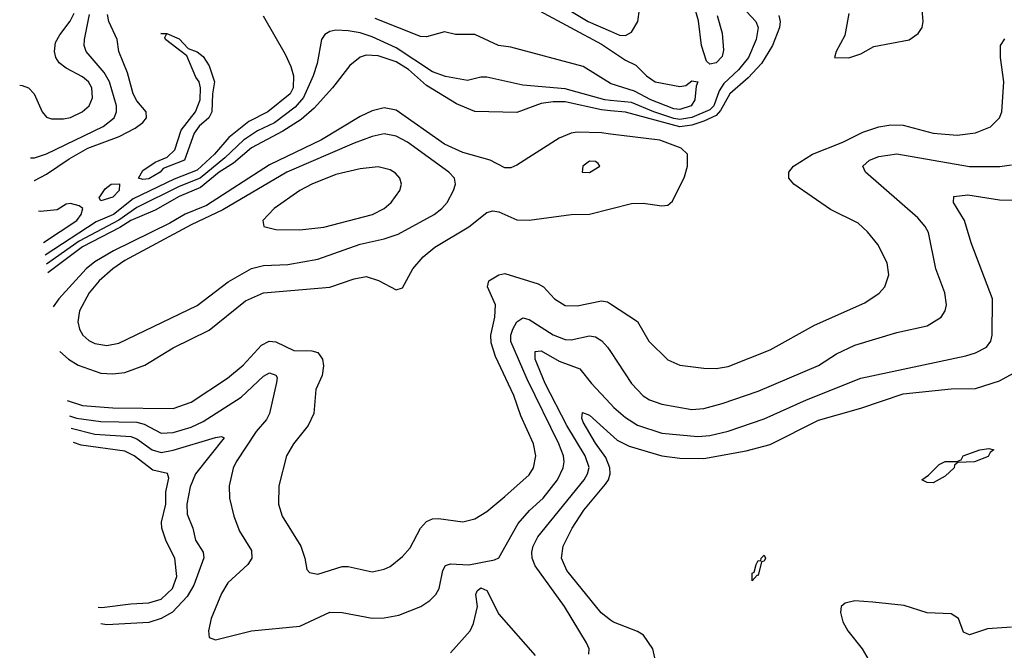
# Model space of a CAD drawing. Header units: inches. Extents: x 1305375 to 1407406, y 744550 to 841633.
# Tile 25 of 256: x 1308041 to 1311306, y 786185 to 788276. Entities that reach past the tile are written whole.
import ezdxf

# ---------------------------------------------------------------- set-up
doc = ezdxf.new("R2010")
doc.units = ezdxf.units.IN
doc.header["$MEASUREMENT"] = 0
doc.layers.add('B3708', color=7, linetype='Continuous')
doc.layers.add('B3718', color=7, linetype='Continuous')

msp = doc.modelspace()

# ---------------------------------------------------------------- linework, layer by layer
at = {"layer": 'B3708', "color": 5}
for points, elevation in [([(1309826.3, 788330), (1309926, 788270), (1310000, 788237.8)], 1160), ([(1308041.3, 788058.5), (1308050, 788057.6), (1308070.2, 788050), (1308089.6, 788029.6), (1308115.3, 787970), (1308130, 787953.1), (1308147.2, 787947.2), (1308186.7, 787946.7), (1308210, 787951.5), (1308248.7, 787970), (1308271.8, 787990), (1308283.1, 788016.9), (1308280.4, 788050), (1308269.2, 788070), (1308250, 788086.4), (1308195.3, 788115.3), (1308172.5, 788132.5), (1308161.2, 788150), (1308156.6, 788170), (1308160.3, 788199.7), (1308173.9, 788226.1), (1308209.1, 788270.9), (1308222.3, 788297.7)], 1180), ([(1309765, 788305), (1309970, 788194.3), (1310000, 788174.3)], 1140), ([(1308077.5, 787818), (1308090, 787817.9), (1308130, 787831.6), (1308317.9, 787922.1), (1308354.9, 787950), (1308362.4, 787970), (1308362.2, 787990), (1308339.2, 788070), (1308321, 788101), (1308261.2, 788170), (1308254.8, 788190), (1308255.8, 788210), (1308273.2, 788293.2)], 1160), ([(1308088.8, 787742.8), (1308090, 787743.2), (1308130, 787764.1), (1308205.1, 787814.9), (1308267, 787850), (1308371.1, 787888.9), (1308423.9, 787916.1), (1308450, 787935), (1308461.5, 787950), (1308460.5, 787970), (1308430, 788007.2), (1308417.6, 788030), (1308399.2, 788099.2), (1308369.9, 788170), (1308364.1, 788210), (1308336.3, 788270), (1308332.5, 788292.5)], 1140), ([(1308848.2, 788288.2), (1308921.8, 788161.8), (1308940.6, 788120.6), (1308949.3, 788089.3), (1308948.4, 788050), (1308938.2, 788030), (1308864.1, 787970), (1308801.5, 787938.5), (1308734.9, 787885.1), (1308686.7, 787830), (1308630, 787777), (1308553.4, 787746.6), (1308417.6, 787682.4), (1308352.2, 787630), (1308294.5, 787605.5), (1308126.1, 787494.8)], 1140), ([(1310000, 788064.7), (1309910, 788120.2), (1309670, 788185.1), (1309629, 788190), (1309550, 788226.6), (1309486.6, 788226.6), (1309450, 788235.1), (1309390, 788219.5), (1309370, 788220.5), (1309219.9, 788279.9)], 1140), ([(1310000, 788008.1), (1309981.2, 788010), (1309850, 788047), (1309710, 788058.7), (1309590, 788084.9), (1309570, 788084.7), (1309526.3, 788073.7), (1309452.8, 788087.2), (1309410, 788102.4), (1309290, 788182.3), (1309210, 788219), (1309170, 788232.6), (1309130, 788239.3), (1309090, 788241.1), (1309070, 788236.9), (1309052.9, 788227.1), (1309041.7, 788210), (1309027.6, 788130), (1309014.7, 788090), (1308982.7, 788017.3), (1308954.5, 787985.5), (1308885.8, 787934.2), (1308830, 787907.7), (1308783.2, 787876.8), (1308721.9, 787818.1), (1308640.2, 787750), (1308570, 787722.9), (1308430, 787653.1), (1308370, 787611.1), (1308238.8, 787541.2), (1308130.6, 787465.5)], 1160), ([(1310000, 787973.9), (1309970, 787976.5), (1309850, 788003.2), (1309810, 788003.8), (1309770, 787997.4), (1309690, 787968.3), (1309550, 787971.2), (1309490, 787996.3), (1309390, 788058.1), (1309330.7, 788110.7), (1309290, 788135.7), (1309230, 788156.2), (1309190, 788157.8), (1309170, 788152.1), (1309135.9, 788124.1), (1309078.9, 788050), (1309018, 787982), (1308974.6, 787945.4), (1308913.5, 787906.5), (1308810, 787851.1), (1308750, 787799.8), (1308702.5, 787770), (1308641.1, 787718.9), (1308570, 787690.1), (1308490, 787644.8), (1308410, 787610.1), (1308373.5, 787586.5), (1308250, 787523), (1308134.9, 787436.6)], 1180), ([(1310000, 787896.7), (1309970, 787900.4), (1309890, 787902.9), (1309870, 787899.5), (1309830, 787883.2), (1309690, 787794), (1309670, 787784.5), (1309650, 787785.2), (1309601, 787810), (1309510, 787836), (1309450, 787863.6), (1309290, 787975.5), (1309250, 787983.1), (1309210, 787973.5), (1309170, 787954.3), (1309042, 787878), (1308870, 787794.2), (1308660.1, 787659.9), (1308590, 787630.5), (1308539.3, 787600.7), (1308352.8, 787510), (1308290, 787473.5), (1308261.7, 787450), (1308170.5, 787350), (1308151.9, 787324)], 1220), ([(1308119.8, 787537.1), (1308230.6, 787610), (1308245.4, 787630), (1308250.3, 787650), (1308238.6, 787658.6), (1308210, 787666), (1308195.6, 787664.4), (1308165.3, 787645.3), (1308110, 787640.3), (1308104.1, 787641.3)], 1120), ([(1308174.2, 787175.6), (1308203.1, 787150), (1308235.5, 787130), (1308310, 787103.7), (1308350, 787101.2), (1308390, 787106.5), (1308456.2, 787130), (1308550, 787188), (1308670, 787246.3), (1308790, 787343.3), (1308849.6, 787370.4), (1309070, 787388.6), (1309150, 787416.8), (1309190, 787424.2), (1309231.4, 787411.4), (1309290, 787380.5), (1309310, 787386.8), (1309344.5, 787450), (1309378.5, 787490), (1309418.1, 787521.9), (1309530, 787589.5), (1309590, 787636.8), (1309610, 787642), (1309630, 787638.3), (1309690, 787612.4), (1309730, 787611.5), (1309870, 787630.1), (1309930, 787631.3), (1310000, 787648.7)], 1220), ([(1308198.6, 787013.8), (1308250, 786997.2), (1308350, 786989.3), (1308550, 786986.3), (1308610, 787008.2), (1308730, 787086.8), (1308782.7, 787130), (1308843.3, 787196.7), (1308868.5, 787210), (1308890, 787207.9), (1308950, 787178.7), (1309010, 787177.9), (1309030, 787172.7), (1309045.4, 787150), (1309048.5, 787128.5), (1309043.6, 787096.4), (1309023.2, 787050), (1309016.8, 786970), (1308997.6, 786930), (1308949.3, 786870), (1308926.4, 786830), (1308900.6, 786730), (1308899.3, 786670), (1308911.1, 786630), (1308973.1, 786530), (1308986.8, 786490), (1308993.1, 786453.1), (1309002.5, 786442.5), (1309030, 786437.7), (1309110, 786462.6), (1309130, 786462.9), (1309210, 786444.7), (1309250, 786453.8), (1309270, 786463.2), (1309310, 786495.8), (1309335.5, 786524.5), (1309369.9, 786590.1), (1309390, 786612.5), (1309410, 786620.5), (1309430, 786622.3), (1309510, 786611.1), (1309550, 786620.7), (1309590, 786645.8), (1309650, 786695.3), (1309730, 786767.1), (1309744.9, 786790), (1309752.6, 786830), (1309744.3, 786870), (1309702.3, 786962.3), (1309679.9, 787030), (1309619.2, 787159.2), (1309604.8, 787204.8), (1309603.5, 787230), (1309616.6, 787290), (1309618.7, 787330), (1309592.4, 787390), (1309596.5, 787410), (1309629.8, 787430), (1309650, 787434.3), (1309760.5, 787400.5), (1309777.8, 787390), (1309814.9, 787350), (1309850, 787327.8), (1309890, 787326.7), (1309970, 787343.3), (1309990, 787340.1), (1310000, 787333.6)], 1180), ([(1308206.3, 786962.6), (1308230, 786955.2), (1308310, 786943.4), (1308430, 786940.9), (1308454.3, 786934.3), (1308510, 786904.8), (1308550, 786907.2), (1308610, 786925), (1308650, 786943.6), (1308775.3, 787024.7), (1308850, 787093.9), (1308870, 787105.4), (1308890, 787097.7), (1308894.6, 787090), (1308892.9, 787072.9), (1308869.6, 786970), (1308859.8, 786950), (1308825, 786910), (1308759.2, 786810), (1308749.3, 786789.3), (1308735.9, 786730), (1308737, 786690), (1308750.9, 786630), (1308770, 786580.3), (1308810, 786515.5), (1308811.3, 786490), (1308797.7, 786470), (1308731.2, 786408.8), (1308710, 786373.7), (1308676.5, 786290), (1308667.2, 786250), (1308670, 786227.3), (1308690, 786220.3), (1308810.4, 786249.6), (1308970, 786265.5), (1309070, 786311.1), (1309110, 786310.1), (1309210, 786291.4), (1309250, 786292.6), (1309298.6, 786301.4), (1309371.6, 786330), (1309401.3, 786350), (1309421.3, 786370), (1309432.6, 786390), (1309444.2, 786450), (1309453.6, 786466.4), (1309470, 786471.8), (1309530, 786468.7), (1309615.3, 786484.7), (1309630, 786491.5), (1309694.4, 786605.6), (1309731.9, 786648.1), (1309777.4, 786690), (1309824.5, 786750), (1309843.4, 786790), (1309846.2, 786810), (1309844.7, 786830), (1309829.2, 786870), (1309723.6, 787083.6), (1309669.2, 787209.2), (1309669.3, 787230), (1309675.9, 787250), (1309690, 787274.4), (1309710, 787287), (1309730, 787282.3), (1309810, 787231), (1309850, 787215.2), (1309870, 787214.6), (1309930, 787227.7), (1309950, 787224.7), (1309971.5, 787211.5), (1309990.5, 787190.5), (1310000, 787175.9)], 1160), ([(1309927.8, 786172.2), (1309929.6, 786190), (1309921, 786210), (1309847.9, 786330), (1309750, 786464.8), (1309740.6, 786490), (1309739.7, 786510), (1309743.7, 786530), (1309758.9, 786561.1), (1309912.8, 786750), (1309923.9, 786770), (1309929, 786791), (1309916.1, 786830), (1309855.2, 786930), (1309783.1, 787070), (1309750.9, 787150), (1309750, 787175.8), (1309770, 787178.1), (1309830, 787143.6), (1309898.8, 787118.8), (1309936.8, 787070), (1310000, 787002.1)], 1140), ([(1310000, 786285.5), (1309968.8, 786308.8), (1309855.1, 786450), (1309838.1, 786490), (1309843.4, 786530), (1309873.4, 786590), (1309911.5, 786650), (1309984.1, 786735.9), (1309993.5, 786750), (1309998.6, 786770), (1309997.6, 786790), (1309984.2, 786824.2), (1309950, 786872.1), (1309910, 786941.4), (1309905.3, 786954.7), (1309906.8, 786973.3), (1309930, 786964.7), (1310000, 786901.9)], 1120), ([(1308212.4, 786921.7), (1308290, 786902.1), (1308410, 786893.7), (1308430, 786885.8), (1308481, 786850), (1308510, 786841.2), (1308550, 786848.3), (1308690.8, 786890.8), (1308710, 786894.2), (1308718.7, 786890), (1308623.7, 786770), (1308606.6, 786726.6), (1308595.8, 786670), (1308596.3, 786636.3), (1308614.8, 786590), (1308624.7, 786550), (1308649.5, 786510), (1308651.8, 786491.8), (1308618.8, 786401.2), (1308596.5, 786363.5), (1308548.3, 786311.7), (1308510, 786290.3), (1308470, 786277.6), (1308329.9, 786269.9), (1308310.2, 786272.5)], 1140), ([(1308301.8, 786327.8), (1308313.2, 786326.8), (1308410, 786339.6), (1308470, 786342.2), (1308510, 786354.3), (1308547.4, 786390), (1308562.6, 786430), (1308555.7, 786490), (1308527.2, 786547.2), (1308512.4, 786590), (1308511.9, 786610), (1308525.9, 786670), (1308526.3, 786710), (1308535.8, 786755.8), (1308531.7, 786771.7), (1308482.8, 786782.8), (1308420.6, 786830), (1308390, 786845.3), (1308245.1, 786865.1), (1308219.6, 786874.2)], 1120), ([(1309470, 786176.9), (1309534.5, 786250), (1309546.2, 786273.8), (1309559.4, 786330), (1309553.8, 786370), (1309558, 786382), (1309570, 786392.1), (1309590, 786383.9), (1309630, 786305), (1309750, 786168.3)], 1140)]:
    msp.add_lwpolyline(points, dxfattribs=dict(at, elevation=elevation))
for points, elevation in [([(1308450, 787745.9), (1308434.7, 787750), (1308450, 787776.1), (1308490, 787803.6), (1308530, 787819.5), (1308555.9, 787844.1), (1308576.8, 787910), (1308624, 787970), (1308639.7, 788010), (1308641.1, 788050), (1308636.3, 788070), (1308625.6, 788085.6), (1308595.6, 788155.6), (1308524.5, 788210), (1308522.7, 788217.3), (1308528, 788228), (1308509.2, 788230), (1308529.5, 788230.5), (1308570, 788212), (1308600.2, 788180.2), (1308630, 788168.7), (1308650, 788154.3), (1308670, 788122.4), (1308687.2, 788070), (1308680.3, 788030), (1308678.8, 787970), (1308668.8, 787950), (1308636.7, 787923.3), (1308620.2, 787899.8), (1308587.8, 787810), (1308517.2, 787782.8), (1308506.9, 787770), (1308470, 787748.5)], 1120), ([(1309250, 787897.3), (1309210, 787888.6), (1309150, 787866.5), (1308926.6, 787770), (1308714.8, 787645.2), (1308610, 787595.5), (1308390, 787477.5), (1308349.6, 787450), (1308304.6, 787410), (1308271.6, 787370), (1308239.6, 787310), (1308234, 787274), (1308239.4, 787250), (1308251.1, 787230), (1308270, 787212.7), (1308290, 787202.1), (1308330, 787195.5), (1308370, 787203.3), (1308630, 787327.7), (1308733, 787407), (1308810, 787450.6), (1308850, 787460.6), (1308930, 787464.4), (1309030, 787481.8), (1309170, 787531.5), (1309250, 787549.1), (1309295.6, 787564.4), (1309415.3, 787630), (1309441.1, 787650), (1309458.3, 787670), (1309479.8, 787710), (1309486, 787730), (1309482.8, 787750), (1309464.1, 787770), (1309327, 787870), (1309290, 787889.9)], 1240), ([(1309930, 787806.6), (1309908.2, 787790), (1309906, 787770), (1309930, 787768.9), (1309965.2, 787790), (1309959.5, 787799.5), (1309950, 787805.2)], 1240), ([(1309230, 787788.2), (1309170, 787781.6), (1309090, 787762), (1309010, 787730.4), (1308970, 787709.1), (1308884.9, 787650), (1308847.2, 787610), (1308850.7, 787590), (1308890, 787579.7), (1308970, 787579.1), (1309050, 787587.9), (1309211.3, 787630), (1309250, 787649.4), (1309272.7, 787670), (1309302, 787710), (1309307.6, 787730), (1309302.2, 787750), (1309287.5, 787767.5), (1309270, 787778)], 1260), ([(1308310, 787675.3), (1308304.8, 787684.8), (1308324.9, 787715.1), (1308344.2, 787730), (1308371.8, 787731.8), (1308370.8, 787710), (1308350, 787687)], 1120)]:
    msp.add_lwpolyline(points, close=True, dxfattribs=dict(at, elevation=elevation))
at = {"layer": 'B3718', "color": 5}
for points, elevation in [([(1310000, 788237.8), (1310030, 788224.7), (1310050, 788223.3), (1310070, 788234.4), (1310090.6, 788269.4), (1310095.9, 788310), (1310090, 788341.5), (1310070, 788393.8), (1310010, 788499.8), (1310000, 788512.2)], 1160), ([(1310388.9, 788370), (1310482.4, 788270), (1310489.7, 788250), (1310483.6, 788210), (1310457.9, 788150), (1310424.3, 788110), (1310376.2, 788063.8), (1310360.5, 788039.5), (1310342.2, 787990), (1310330, 787976.7), (1310270, 787951.8), (1310230, 787945.2), (1310210, 787947.7), (1310144, 787970), (1310070, 788000.9), (1310000, 788008.1)], 1160), ([(1310353.8, 788290), (1310370.8, 788230.8), (1310374.6, 788174.6), (1310370, 788153.6), (1310350, 788132.4), (1310330, 788128.7), (1310318.2, 788138.2), (1310301.8, 788190), (1310291.9, 788271.9), (1310275.5, 788330)], 1140), ([(1310790, 788296), (1310776.9, 788223.1), (1310748.5, 788170), (1310742.8, 788150), (1310790, 788149.2), (1310830, 788162.3), (1310873.6, 788186.4), (1310990, 788209.1), (1311019.7, 788230), (1311033.3, 788250), (1311036.8, 788270), (1311033.1, 788310)], 1220), ([(1310558.4, 788290), (1310562.8, 788270), (1310560.1, 788250), (1310536.8, 788190), (1310500.6, 788130), (1310456.8, 788083.2), (1310395.7, 788030), (1310365.1, 787974.9), (1310350, 787958), (1310310, 787939), (1310270, 787926.6), (1310230, 787920.5), (1310050, 787969.6), (1310000, 787973.9)], 1180), ([(1310000, 787333.6), (1310090, 787274.7), (1310127.5, 787210), (1310190, 787148.2), (1310230, 787130.2), (1310310, 787120.2), (1310350, 787119), (1310390, 787125.5), (1310530, 787180.9), (1310676.6, 787263.3), (1310843.1, 787336.9), (1310890.5, 787369.5), (1310910, 787390.4), (1310922.8, 787430), (1310918, 787470), (1310886.8, 787530), (1310852.5, 787572.5), (1310820.9, 787600.9), (1310730, 787646.1), (1310608.5, 787730), (1310590.9, 787750), (1310591.9, 787770), (1310607, 787790), (1310669.8, 787830), (1310770, 787869.6), (1310836.6, 787903.4), (1310890, 787920.1), (1310930, 787927), (1310970, 787926.1), (1311070, 787899.7), (1311150, 787893), (1311210, 787900.4), (1311259.6, 787920.4), (1311289.8, 787950), (1311297.4, 787970), (1311304.6, 788070), (1311293.1, 788150), (1311293.4, 788190), (1311307.2, 788212.8)], 1180), ([(1310000, 788174.3), (1310050, 788141.1), (1310084.5, 788124.5), (1310119, 788090), (1310148.5, 788070), (1310230, 788054), (1310250, 788057.6), (1310270, 788073.4), (1310290.2, 788070.2), (1310284.2, 788055.8), (1310280.1, 788010), (1310267.7, 787990), (1310230, 787977.8), (1310210, 787980.4), (1310133.4, 788010), (1310079.3, 788039.3), (1310002.9, 788062.9), (1310000, 788064.7)], 1140), ([(1310000, 787648.7), (1310070, 787666.1), (1310107.9, 787667.9), (1310170, 787658.3), (1310190, 787660.4), (1310206.1, 787673.9), (1310245.6, 787754.4), (1310255, 787790), (1310255, 787830), (1310234.2, 787850), (1310163.9, 787876.1), (1310000, 787896.7)], 1220), ([(1310000, 787175.9), (1310070, 787069.2), (1310108.2, 787028.2), (1310130, 787015.1), (1310170, 787001.2), (1310270, 786983.8), (1310310, 786987.1), (1310370, 787003.3), (1310490, 787044.6), (1310690, 787129.6), (1310750, 787168.3), (1310810, 787196.4), (1310950, 787238.2), (1311050, 787261), (1311096.4, 787290), (1311109.8, 787310), (1311114, 787330), (1311109.1, 787370), (1311079.2, 787450), (1311054.1, 787570), (1311043.5, 787590), (1311018.8, 787618.8), (1310845.7, 787770), (1310837.2, 787790), (1310858.5, 787810), (1310890, 787822.5), (1310950, 787831.6), (1311190, 787788.7), (1311290.5, 787789.6), (1311330, 787795)], 1160), ([(1310000, 787002.1), (1310011.3, 786990), (1310050, 786957.1), (1310090, 786931.9), (1310170, 786905.4), (1310290, 786893.4), (1310330, 786897.7), (1310390, 786911.9), (1310510, 786952), (1310650, 787015.5), (1310830, 787087.3), (1311178.5, 787161.5), (1311210, 787170.9), (1311247.1, 787190), (1311261.5, 787210), (1311265.7, 787230), (1311266.3, 787350), (1311196.3, 787536.3), (1311174.4, 787610), (1311137.2, 787670), (1311138.4, 787690), (1311185.2, 787694.8), (1311290, 787678.4), (1311350, 787677.1)], 1140), ([(1310000, 786901.9), (1310022.1, 786882.1), (1310062.1, 786862.1), (1310170, 786829.8), (1310230, 786822.5), (1310310, 786821.4), (1310450, 786846.2), (1310530, 786867.8), (1310690, 786948), (1310830, 786987.8), (1310970, 787035.6), (1311130, 787052), (1311210, 787053.1), (1311290, 787079), (1311348.9, 787110)], 1120), ([(1311330, 786261.5), (1311250, 786255.8), (1311190, 786236.5), (1311170, 786245.7), (1311154.2, 786290), (1311130, 786306.5), (1311050, 786309.2), (1310973.3, 786333.3), (1310870, 786344.6), (1310810, 786349.2), (1310778.3, 786341.7), (1310764.4, 786330), (1310762.2, 786310), (1310770, 786279.3), (1310787.3, 786250), (1310834.5, 786190), (1310857.4, 786150)], 1120), ([(1310000, 785958.5), (1310050, 785963.5), (1310090, 785977.7), (1310125.5, 786010), (1310144.7, 786050), (1310149.4, 786150), (1310140.4, 786190), (1310110, 786234.8), (1310090, 786247.8), (1310010, 786278), (1310000, 786285.5)], 1120)]:
    msp.add_lwpolyline(points, dxfattribs=dict(at, elevation=elevation))
at = {"layer": 'B3718', "color": 5, "elevation": 1080}
for points in [[(1311070, 786740.7), (1311050, 786741.5), (1311032, 786750), (1311054.6, 786765.4), (1311090, 786801.1), (1311110, 786810.9), (1311148.5, 786811.5), (1311163.3, 786816.7), (1311169.6, 786830), (1311225.1, 786850), (1311254.1, 786854.1), (1311271.3, 786850), (1311258.8, 786841.2), (1311251.9, 786828.1), (1311206.8, 786810), (1311151.8, 786808.2), (1311140.6, 786799.4), (1311139.5, 786790), (1311110, 786762.6)], [(1310490, 786432.7), (1310486, 786434), (1310470, 786415.3), (1310470, 786441), (1310476, 786444), (1310483.1, 786470), (1310490, 786483), (1310498.6, 786481.4), (1310499.3, 786490), (1310510, 786500.7), (1310513.8, 786490), (1310510, 786480.9), (1310501.1, 786478.9)]]:
    msp.add_lwpolyline(points, close=True, dxfattribs=at)

doc.saveas('drawing.dxf')
